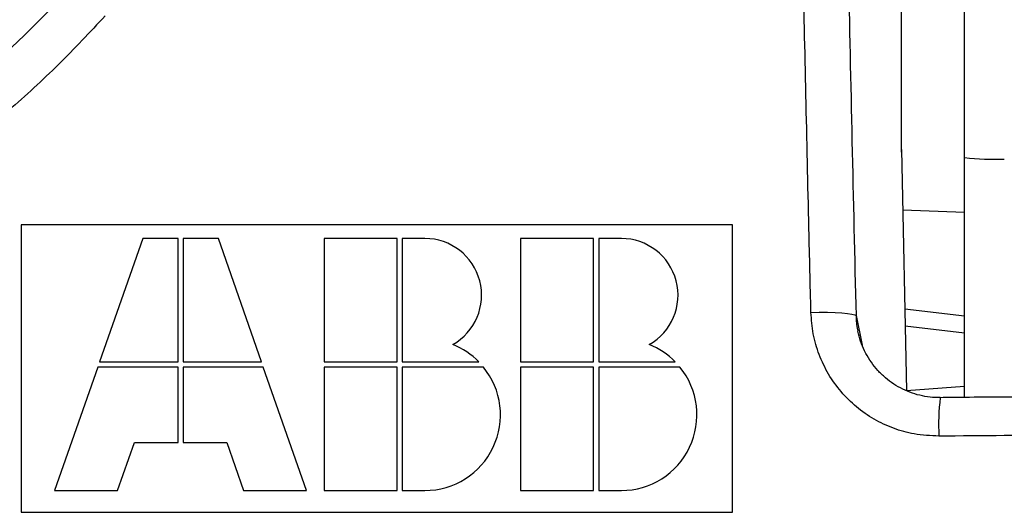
# Model space of a CAD drawing. Extents: x 0 to 8410, y 0 to 5940.
# Tile 133 of 212: x 6773 to 7007, y 2917 to 3034. Entities that reach past the tile are written whole.
import ezdxf

# ---------------------------------------------------------------- set-up
doc = ezdxf.new("R2010")
doc.units = 0
doc.header["$LTSCALE"] = 10
doc.layers.get('0').update_dxf_attribs({"linetype": 'CONTINUOUS'})

msp = doc.modelspace()

# ---------------------------------------------------------------- linework, layer by layer
at = {"color": 7, "linetype": 'CONTINUOUS'}
for p, q in [((6997.78, 3001.6), (6997.78, 4397.8)), ((6982.76, 3002.83), (6982.76, 3041.99)), ((6982.75, 3003.47), (6983.99, 2946.04)), ((6997.78, 2944.41), (6997.78, 3001.6)), ((6942.53, 2985.6), (6773.03, 2985.6)), ((6773.03, 2985.6), (6773.03, 2917.1)), ((6942.53, 2917.1), (6942.53, 2985.6)), ((6802.03, 2982.3), (6791.74, 2952.9)), ((6810.43, 2982.3), (6802.03, 2982.3)), ((6810.43, 2952.9), (6810.43, 2982.3)), ((6820.03, 2982.3), (6811.63, 2982.3)), ((6811.63, 2982.3), (6811.63, 2952.9)), ((6830.32, 2952.9), (6820.03, 2982.3)), ((6845.23, 2982.3), (6845.23, 2952.9)), ((6862.63, 2982.3), (6845.23, 2982.3)), ((6862.63, 2952.9), (6862.63, 2982.3)), ((6869.23, 2982.3), (6863.83, 2982.3)), ((6863.83, 2982.3), (6863.83, 2952.9)), ((6892.03, 2982.3), (6892.03, 2952.9)), ((6909.43, 2982.3), (6892.03, 2982.3)), ((6909.43, 2952.9), (6909.43, 2982.3)), ((6910.63, 2982.3), (6910.63, 2952.9)), ((6916.03, 2982.3), (6910.63, 2982.3)), ((6997.78, 2963.83), (6983.57, 2965.47)), ((6791.74, 2952.9), (6810.43, 2952.9)), ((6811.63, 2952.9), (6830.32, 2952.9)), ((6845.23, 2952.9), (6862.63, 2952.9)), ((6863.83, 2952.9), (6882.08, 2952.9)), ((6892.03, 2952.9), (6909.43, 2952.9)), ((6910.63, 2952.9), (6928.88, 2952.9)), ((6791.32, 2951.7), (6781.03, 2922.3)), ((6810.43, 2951.7), (6791.32, 2951.7)), ((6810.43, 2933.7), (6810.43, 2951.7)), ((6811.63, 2951.7), (6811.63, 2933.7)), ((6830.74, 2951.7), (6811.63, 2951.7)), ((6841.03, 2922.3), (6830.74, 2951.7)), ((6845.23, 2951.7), (6845.23, 2922.3)), ((6862.63, 2951.7), (6845.23, 2951.7)), ((6862.63, 2922.3), (6862.63, 2951.7)), ((6863.83, 2951.7), (6863.83, 2922.3)), ((6883.16, 2951.7), (6863.83, 2951.7)), ((6909.43, 2951.7), (6892.03, 2951.7)), ((6892.03, 2951.7), (6892.03, 2922.3)), ((6909.43, 2922.3), (6909.43, 2951.7)), ((6910.63, 2951.7), (6910.63, 2922.3)), ((6929.96, 2951.7), (6910.63, 2951.7)), ((6796.03, 2922.3), (6800.02, 2933.7)), ((6800.02, 2933.7), (6810.43, 2933.7)), ((6811.63, 2933.7), (6822.04, 2933.7)), ((6822.04, 2933.7), (6826.03, 2922.3)), ((6781.03, 2922.3), (6796.03, 2922.3)), ((6826.03, 2922.3), (6841.03, 2922.3)), ((6845.23, 2922.3), (6862.63, 2922.3)), ((6863.83, 2922.3), (6869.23, 2922.3)), ((6892.03, 2922.3), (6909.43, 2922.3)), ((6910.63, 2922.3), (6916.03, 2922.3)), ((6773.03, 2917.1), (6942.53, 2917.1))]:
    msp.add_line(p, q, dxfattribs=at)
at = {"color": 8, "linetype": 'CONTINUOUS'}
for p, q in [((6982.75, 3003.47), (6982.75, 3042.27)), ((6983.06, 2989.11), (6997.78, 2988.59)), ((6971.93, 2963.93), (6973.37, 2956.94)), ((6983.65, 2961.5), (6997.78, 2959.86)), ((6997.78, 2947.09), (6983.99, 2946.04))]:
    msp.add_line(p, q, dxfattribs=at)
at = {"color": 8, "linetype": 'CONTINUOUS', "flags": 128}
msp.add_lwpolyline([(6961.19, 2964.7), (6963.19, 2964.74), (6965.13, 2964.74), (6966.95, 2964.69), (6968.57, 2964.6), (6969.92, 2964.48), (6970.96, 2964.32), (6971.64, 2964.14), (6971.93, 2963.93)], dxfattribs=at)
at = {"color": 8, "linetype": 'CONTINUOUS'}
for centre, radius, start, end in [((7004.97, 3062.78), 61.6, 263.2935, 272.1236), ((7042.09, 2938.02), 50.49, 172.7405, 183.1578)]:
    msp.add_arc(centre, radius, start, end, dxfattribs=at)
at = {"color": 7, "linetype": 'CONTINUOUS'}
for centre, radius, start, end in [((6869.23, 2968.8), 13.5, 299.3847, 90), ((6916.03, 2968.8), 13.5, 299.3847, 90), ((6869.23, 2940.3), 18, 44.427, 68.4075), ((6916.03, 2940.3), 18, 44.427, 68.4075), ((6869.23, 2940.3), 18, 270, 39.2965), ((6916.03, 2940.3), 18, 270, 39.2965)]:
    msp.add_arc(centre, radius, start, end, dxfattribs=at)
at = {"color": 8, "linetype": 'CONTINUOUS'}
for points, knots in [([(6793.11, 3035.36), (6789.43, 3031.44), (6782.06, 3023.6), (6770.18, 3012.68), (6757.78, 3002.42), (6744.87, 2992.93), (6731.56, 2984.25), (6717.71, 2976.32), (6703.35, 2969.2), (6688.5, 2962.95), (6673.42, 2957.69), (6658.23, 2953.46), (6643.03, 2950.3), (6627.89, 2948.26), (6612.84, 2947.34), (6597.93, 2947.54), (6583.27, 2948.91), (6569.35, 2951.41), (6556.2, 2954.97), (6543.84, 2959.5), (6531.96, 2965.08), (6520.68, 2971.71), (6510.58, 2979.03), (6501.64, 2986.9), (6493.77, 2995.13), (6486.55, 3004.09), (6480.03, 3013.7), (6474.09, 3024.28), (6468.86, 3035.89), (6464.45, 3048.48), (6461.02, 3061.58), (6458.77, 3074.26), (6457.43, 3086.36), (6457.15, 3093.99), (6457, 3097.8)], [0, 0, 0, 0, 0.033068, 0.066275, 0.099554, 0.132836, 0.166049, 0.199122, 0.233524, 0.268047, 0.302606, 0.337122, 0.371518, 0.405579, 0.439782, 0.474019, 0.508197, 0.542238, 0.573453, 0.604814, 0.63621, 0.667539, 0.698727, 0.725521, 0.752434, 0.779381, 0.806282, 0.833066, 0.862635, 0.892311, 0.921993, 0.951571, 0.975785, 1, 1, 1, 1]), ([(6961.19, 2964.7), (6961.03, 2971.32), (6960.62, 2988.59), (6959.99, 3016.45), (6959.54, 3037.61), (6959.31, 3048.19)], [0, 0, 0, 0, 0.237181, 0.618488, 1, 1, 1, 1]), ([(6970.07, 3046.82), (6970.36, 3033.06), (6970.95, 3005.51), (6971.6, 2977.8), (6971.93, 2963.93)], [0, 0, 0, 0, 0.499768, 1, 1, 1, 1]), ([(6991.67, 2935.24), (6989.7, 2935.33), (6986.01, 2935.5), (6980.81, 2937), (6976.15, 2939.16), (6971.94, 2942.12), (6968.27, 2945.74), (6965.27, 2949.94), (6963.03, 2954.59), (6961.57, 2959.56), (6961.32, 2962.98), (6961.19, 2964.7)], [0, 0, 0, 0, 0.125434, 0.233993, 0.342552, 0.451912, 0.561273, 0.671004, 0.780738, 0.890366, 1, 1, 1, 1]), ([(6971.93, 2963.93), (6971.97, 2962.78), (6972.01, 2961.53), (6972.36, 2960.34), (6972.39, 2960.24)], [0, 0, 0, 0, 0.915167, 1, 1, 1, 1]), ([(7073.88, 2935.24), (7067.22, 2935.3), (7050.2, 2935.45), (7022.78, 2935.49), (7002.04, 2935.33), (6991.67, 2935.24)], [0, 0, 0, 0, 0.243224, 0.621404, 1, 1, 1, 1])]:
    msp.add_open_spline(points, degree=3, knots=knots, dxfattribs=at)
at = {"color": 7, "linetype": 'CONTINUOUS'}
for points, knots in [([(6785.74, 3043.12), (6785.32, 3042.65), (6783.03, 3040.06), (6778.69, 3035.53), (6772.71, 3029.58), (6766.56, 3023.86), (6760.26, 3018.36), (6753.8, 3013.08), (6747.17, 3008.01), (6740.37, 3003.15), (6733.41, 2998.5), (6726.33, 2994.1), (6719.16, 2989.96), (6711.94, 2986.09), (6704.62, 2982.48), (6697.2, 2979.13), (6689.72, 2976.05), (6682.18, 2973.23), (6674.61, 2970.7), (6667.03, 2968.46), (6659.44, 2966.52), (6651.89, 2964.86), (6644.37, 2963.51), (6636.91, 2962.45), (6629.52, 2961.7), (6622.21, 2961.24), (6615, 2961.08), (6607.9, 2961.22), (6600.93, 2961.65), (6594.08, 2962.37), (6587.36, 2963.38), (6580.76, 2964.68), (6574.28, 2966.26), (6567.97, 2968.13), (6561.83, 2970.27), (6555.87, 2972.67), (6550.13, 2975.33), (6544.6, 2978.24), (6539.3, 2981.39), (6534.2, 2984.8), (6529.29, 2988.45), (6524.59, 2992.35), (6520.12, 2996.46), (6515.92, 3000.75), (6511.96, 3005.25), (6508.23, 3009.94), (6504.71, 3014.85), (6501.44, 3019.96), (6498.4, 3025.25), (6495.61, 3030.7), (6493.07, 3036.3), (6490.77, 3042.06), (6488.71, 3048.01), (6486.86, 3054.13), (6485.29, 3060.42), (6484.33, 3064.71), (6483.96, 3066.93), (6483.95, 3066.96)], [0, 0, 0, 0, 0.004488, 0.024769, 0.044966, 0.065092, 0.085192, 0.10531, 0.125479, 0.145743, 0.166147, 0.186709, 0.20696, 0.227175, 0.24746, 0.267791, 0.288147, 0.308503, 0.328829, 0.349106, 0.369312, 0.38943, 0.409442, 0.429335, 0.449099, 0.468723, 0.488205, 0.50754, 0.526731, 0.54578, 0.564703, 0.583608, 0.602433, 0.621142, 0.639708, 0.658105, 0.676314, 0.694318, 0.712108, 0.729757, 0.747371, 0.764959, 0.78235, 0.799442, 0.816265, 0.83319, 0.849993, 0.866729, 0.883445, 0.900088, 0.916479, 0.93295, 0.949506, 0.966153, 0.982895, 0.999732, 1, 1, 1, 1]), ([(6992, 2944.43), (6991.39, 2944.43), (6989.95, 2944.43), (6987.72, 2944.78), (6985.33, 2945.43), (6983.04, 2946.38), (6980.87, 2947.61), (6978.88, 2949.11), (6977.09, 2950.85), (6975.53, 2952.8), (6974.22, 2954.93), (6973.2, 2957.22), (6972.6, 2959.01), (6972.43, 2960.03), (6972.39, 2960.24)], [0, 0, 0, 0, 0.066342, 0.156136, 0.245776, 0.336814, 0.426768, 0.518356, 0.610027, 0.70079, 0.79314, 0.885171, 0.97697, 1, 1, 1, 1]), ([(7073.55, 2944.39), (7070.14, 2944.43), (7061, 2944.53), (7046.13, 2944.6), (7028.97, 2944.63), (7011.83, 2944.57), (6999.51, 2944.49), (6992.9, 2944.41), (6992, 2944.4)], [0, 0, 0, 0, 0.125718, 0.33639, 0.546801, 0.756792, 0.966822, 1, 1, 1, 1])]:
    msp.add_open_spline(points, degree=3, knots=knots, dxfattribs=at)

doc.saveas('drawing.dxf')
